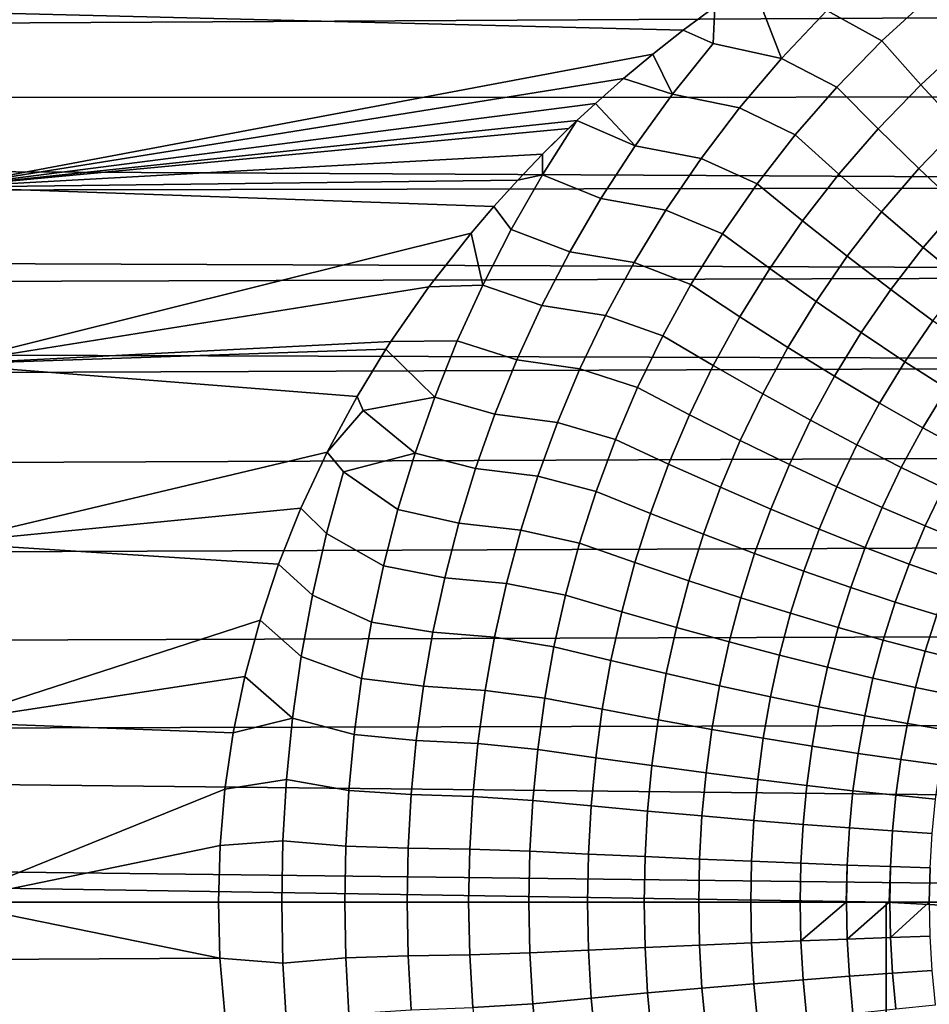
# Model space of a CAD drawing. Header units: metres. Extents: x -28 to 70, y -212 to 27.
# Tile 178 of 220: x 54.62 to 59.74, y -0.58 to 4.97. Entities that reach past the tile are written whole.
import ezdxf

# ---------------------------------------------------------------- set-up
doc = ezdxf.new("R2010")
doc.units = ezdxf.units.M
doc.layers.add('solid_10_261_012_XXX', color=7, linetype='CONTINUOUS')

msp = doc.modelspace()

# ---------------------------------------------------------------- linework, layer by layer
at = {"layer": 'solid_10_261_012_XXX'}
for points in [[(59.747452, 5.09862, 133.387177), (59.440746, 5.280211, 133.301407), (59.166107, 5.020026, 133.377518), (59.474998, 4.84853, 133.46434)], [(29.639135, 4.813691, 94.587929), (29.523336, 5.107241, 94.663094), (68.738998, 5.026743, 94.642006)], [(58.910786, 4.75008, 133.453964), (58.772339, 5.110481, 133.336853), (58.534309, 5.041031, 133.354279), (58.524971, 4.833383, 133.410385)], [(58.772339, 5.110481, 133.336853), (58.910786, 4.75008, 133.453964), (59.166107, 5.020026, 133.377518)], [(59.695621, 4.601982, 133.599213), (59.954636, 4.840733, 133.522156), (59.747452, 5.09862, 133.387177), (59.474998, 4.84853, 133.46434)], [(29.746939, 4.525622, 94.518761), (29.639135, 4.813691, 94.587929), (68.738998, 5.026743, 94.642006), (68.738998, 4.533361, 94.520561)], [(58.357204, 4.909009, 133.388184), (58.534309, 5.041031, 133.354279), (54.200001, 5.013051, 133.361542)], [(58.186165, 4.774118, 133.421844), (58.357204, 4.909009, 133.388184), (54.200001, 5.013051, 133.361542), (54.200001, 4.02597, 133.590591)], [(58.524971, 4.833383, 133.410385), (58.534309, 5.041031, 133.354279), (58.357204, 4.909009, 133.388184)], [(59.474998, 4.84853, 133.46434), (59.166107, 5.020026, 133.377518), (58.910786, 4.75008, 133.453964), (59.221836, 4.588432, 133.542145)], [(58.296154, 4.548791, 133.483032), (58.524971, 4.833383, 133.410385), (58.357204, 4.909009, 133.388184), (58.186165, 4.774118, 133.421844)], [(58.296154, 4.548791, 133.483032), (58.674786, 4.471843, 133.529892), (58.910786, 4.75008, 133.453964), (58.524971, 4.833383, 133.410385)], [(59.455135, 4.353806, 133.676956), (59.695621, 4.601982, 133.599213), (59.474998, 4.84853, 133.46434), (59.221836, 4.588432, 133.542145)], [(59.912827, 4.366217, 133.756973), (60.158871, 4.593728, 133.680038), (59.954636, 4.840733, 133.522156), (59.695621, 4.601982, 133.599213)], [(58.021336, 4.636608, 133.455124), (58.186165, 4.774118, 133.421844), (54.200001, 4.02597, 133.590591)], [(58.296154, 4.548791, 133.483032), (58.186165, 4.774118, 133.421844), (58.021336, 4.636608, 133.455124)], [(59.221836, 4.588432, 133.542145), (58.910786, 4.75008, 133.453964), (58.674786, 4.471843, 133.529892), (58.988007, 4.319858, 133.61972)], [(57.862999, 4.496898, 133.487885), (58.021336, 4.636608, 133.455124), (54.200001, 4.02597, 133.590591)], [(58.085705, 4.257938, 133.554184), (58.296154, 4.548791, 133.483032), (58.021336, 4.636608, 133.455124), (57.862999, 4.496898, 133.487885)], [(59.684521, 4.129818, 133.834641), (59.912827, 4.366217, 133.756973), (59.695621, 4.601982, 133.599213), (59.455135, 4.353806, 133.676956)], [(58.085705, 4.257938, 133.554184), (58.457951, 4.186703, 133.604614), (58.674786, 4.471843, 133.529892), (58.296154, 4.548791, 133.483032)], [(59.233212, 4.097685, 133.754501), (59.455135, 4.353806, 133.676956), (59.221836, 4.588432, 133.542145), (58.988007, 4.319858, 133.61972)], [(29.847288, 4.242304, 94.455109), (29.746939, 4.525622, 94.518761), (68.738998, 4.533361, 94.520561), (68.738998, 4.037054, 94.411682)], [(57.758484, 4.400277, 133.509933), (57.862999, 4.496898, 133.487885), (54.200001, 4.02597, 133.590591)], [(58.085705, 4.257938, 133.554184), (57.862999, 4.496898, 133.487885), (57.758484, 4.400277, 133.509933)], [(58.988007, 4.319858, 133.61972), (58.674786, 4.471843, 133.529892), (58.457951, 4.186703, 133.604614), (58.773373, 4.044255, 133.696274)], [(57.710976, 4.355107, 133.520065), (57.758484, 4.400277, 133.509933), (54.200001, 4.02597, 133.590591)], [(57.564194, 4.09547, 133.576935), (57.758484, 4.400277, 133.509933), (57.565155, 4.211243, 133.551605)], [(57.564194, 4.09547, 133.576935), (57.893345, 3.96198, 133.623184), (58.085705, 4.257938, 133.554184), (57.758484, 4.400277, 133.509933)], [(57.565155, 4.211243, 133.551605), (57.758484, 4.400277, 133.509933), (57.710976, 4.355107, 133.520065)], [(57.565155, 4.211243, 133.551605), (57.710976, 4.355107, 133.520065), (54.200001, 4.02597, 133.590591)], [(59.473976, 3.885953, 133.912155), (59.684521, 4.129818, 133.834641), (59.455135, 4.353806, 133.676956), (59.233212, 4.097685, 133.754501)], [(59.908817, 3.917611, 134.014389), (60.125504, 4.14244, 133.936813), (59.912827, 4.366217, 133.756973), (59.684521, 4.129818, 133.834641)], [(59.029697, 3.83502, 133.83107), (59.233212, 4.097685, 133.754501), (58.988007, 4.319858, 133.61972), (58.773373, 4.044255, 133.696274)], [(29.940353, 3.963545, 94.396675), (29.847288, 4.242304, 94.455109), (68.738998, 4.037054, 94.411682)], [(57.893345, 3.96198, 133.623184), (58.260014, 3.89596, 133.677414), (58.457951, 4.186703, 133.604614), (58.085705, 4.257938, 133.554184)], [(57.425053, 4.065068, 133.58252), (57.565155, 4.211243, 133.551605), (54.200001, 4.02597, 133.590591)], [(57.564194, 4.09547, 133.576935), (57.565155, 4.211243, 133.551605), (57.425053, 4.065068, 133.58252)], [(58.773373, 4.044255, 133.696274), (58.457951, 4.186703, 133.604614), (58.260014, 3.89596, 133.677414), (58.577663, 3.762983, 133.771057)], [(59.709068, 3.685741, 134.091873), (59.908817, 3.917611, 134.014389), (59.684521, 4.129818, 133.834641), (59.473976, 3.885953, 133.912155)], [(57.290821, 3.916928, 133.612686), (57.425053, 4.065068, 133.58252), (54.200001, 4.02597, 133.590591)], [(57.387299, 3.786399, 133.641159), (57.564194, 4.09547, 133.576935), (57.425053, 4.065068, 133.58252), (57.290821, 3.916928, 133.612686)], [(57.387299, 3.786399, 133.641159), (57.718723, 3.661992, 133.689423), (57.893345, 3.96198, 133.623184), (57.564194, 4.09547, 133.576935)], [(59.281033, 3.635968, 133.988739), (59.473976, 3.885953, 133.912155), (59.233212, 4.097685, 133.754501), (59.029697, 3.83502, 133.83107)], [(30.026407, 3.689128, 94.343185), (29.940353, 3.963545, 94.396675), (68.738998, 4.037054, 94.411682), (68.738998, 3.538141, 94.315453)], [(57.162502, 3.767007, 133.642044), (57.290821, 3.916928, 133.612686), (54.200001, 4.02597, 133.590591), (54.200001, 3.028556, 133.769363)], [(58.844315, 3.56712, 133.905914), (59.029697, 3.83502, 133.83107), (58.773373, 4.044255, 133.696274), (58.577663, 3.762983, 133.771057)], [(57.718723, 3.661992, 133.689423), (58.080605, 3.600824, 133.747574), (58.260014, 3.89596, 133.677414), (57.893345, 3.96198, 133.623184)], [(57.227608, 3.474189, 133.702072), (57.387299, 3.786399, 133.641159), (57.290821, 3.916928, 133.612686), (57.162502, 3.767007, 133.642044)], [(58.577663, 3.762983, 133.771057), (58.260014, 3.89596, 133.677414), (58.080605, 3.600824, 133.747574), (58.400509, 3.477306, 133.843323)], [(59.5261, 3.448118, 134.168472), (59.709068, 3.685741, 134.091873), (59.473976, 3.885953, 133.912155), (59.281033, 3.635968, 133.988739)], [(59.93729, 3.498072, 134.29274), (60.126881, 3.718269, 134.215302), (59.908817, 3.917611, 134.014389), (59.709068, 3.685741, 134.091873)], [(59.105419, 3.381125, 134.063644), (59.281033, 3.635968, 133.988739), (59.029697, 3.83502, 133.83107), (58.844315, 3.56712, 133.905914)], [(57.227608, 3.474189, 133.702072), (57.561371, 3.358987, 133.75235), (57.718723, 3.661992, 133.689423), (57.387299, 3.786399, 133.641159)], [(56.924301, 3.463675, 133.697784), (57.162502, 3.767007, 133.642044), (54.200001, 3.028556, 133.769363)], [(57.227608, 3.474189, 133.702072), (57.162502, 3.767007, 133.642044), (56.924301, 3.463675, 133.697784)], [(58.676697, 3.295207, 133.978271), (58.844315, 3.56712, 133.905914), (58.577663, 3.762983, 133.771057), (58.400509, 3.477306, 133.843323)], [(30.10569, 3.418769, 94.294365), (30.026407, 3.689128, 94.343185), (68.738998, 3.538141, 94.315453)], [(57.561371, 3.358987, 133.75235), (57.91925, 3.302422, 133.814438), (58.080605, 3.600824, 133.747574), (57.718723, 3.661992, 133.689423)], [(59.763645, 3.272428, 134.36937), (59.93729, 3.498072, 134.29274), (59.709068, 3.685741, 134.091873), (59.5261, 3.448118, 134.168472)], [(59.359646, 3.205946, 134.243454), (59.5261, 3.448118, 134.168472), (59.281033, 3.635968, 133.988739), (59.105419, 3.381125, 134.063644)], [(58.400509, 3.477306, 133.843323), (58.080605, 3.600824, 133.747574), (57.91925, 3.302422, 133.814438), (58.241432, 3.188396, 133.912338)], [(58.94677, 3.122593, 134.136124), (59.105419, 3.381125, 134.063644), (58.844315, 3.56712, 133.905914), (58.676697, 3.295207, 133.978271)], [(30.178324, 3.152518, 94.250023), (30.10569, 3.418769, 94.294365), (68.738998, 3.538141, 94.315453), (68.738998, 3.036945, 94.231918)], [(56.710491, 3.156939, 133.749268), (56.924301, 3.463675, 133.697784), (54.200001, 3.028556, 133.769363)], [(57.227608, 3.474189, 133.702072), (56.924301, 3.463675, 133.697784), (56.710491, 3.156939, 133.749268), (57.084629, 3.1597, 133.759247)], [(57.084629, 3.1597, 133.759247), (57.420765, 3.053872, 133.811478), (57.561371, 3.358987, 133.75235), (57.227608, 3.474189, 133.702072)], [(58.52636, 3.020408, 134.047424), (58.676697, 3.295207, 133.978271), (58.400509, 3.477306, 133.843323), (58.241432, 3.188396, 133.912338)], [(59.605694, 3.04248, 134.444443), (59.763645, 3.272428, 134.36937), (59.5261, 3.448118, 134.168472), (59.359646, 3.205946, 134.243454)], [(57.420765, 3.053872, 133.811478), (57.775368, 3.001785, 133.877457), (57.91925, 3.302422, 133.814438), (57.561371, 3.358987, 133.75235)], [(59.209343, 2.960346, 134.316071), (59.359646, 3.205946, 134.243454), (59.105419, 3.381125, 134.063644), (58.94677, 3.122593, 134.136124)], [(58.241432, 3.188396, 133.912338), (57.91925, 3.302422, 133.814438), (57.775368, 3.001785, 133.877457), (58.099827, 2.897327, 133.977509)], [(58.8046, 2.861456, 134.205444), (58.94677, 3.122593, 134.136124), (58.676697, 3.295207, 133.978271), (58.52636, 3.020408, 134.047424)], [(59.842304, 2.891559, 134.665543), (59.992458, 3.109794, 134.590378), (59.763645, 3.272428, 134.36937), (59.605694, 3.04248, 134.444443)], [(58.392696, 2.743758, 134.112762), (58.52636, 3.020408, 134.047424), (58.241432, 3.188396, 133.912338), (58.099827, 2.897327, 133.977509)], [(59.463085, 2.809293, 134.517197), (59.605694, 3.04248, 134.444443), (59.359646, 3.205946, 134.243454), (59.209343, 2.960346, 134.316071)], [(30.244587, 2.890223, 94.209938), (30.178324, 3.152518, 94.250023), (68.738998, 3.036945, 94.231918)], [(56.682106, 3.113221, 133.75621), (56.710491, 3.156939, 133.749268), (54.200001, 3.028556, 133.769363)], [(56.519878, 2.847027, 133.796326), (56.682106, 3.113221, 133.75621), (54.200001, 3.028556, 133.769363)], [(56.957859, 2.843677, 133.812241), (56.682106, 3.113221, 133.75621), (56.519878, 2.847027, 133.796326), (56.554169, 2.767999, 133.80806)], [(56.957859, 2.843677, 133.812241), (57.084629, 3.1597, 133.759247), (56.710491, 3.156939, 133.749268), (56.682106, 3.113221, 133.75621)], [(56.957859, 2.843677, 133.812241), (57.296352, 2.747429, 133.866364), (57.420765, 3.053872, 133.811478), (57.084629, 3.1597, 133.759247)], [(59.074734, 2.71235, 134.385559), (59.209343, 2.960346, 134.316071), (58.94677, 3.122593, 134.136124), (58.8046, 2.861456, 134.205444)], [(57.296352, 2.747429, 133.866364), (57.648342, 2.699805, 133.936096), (57.775368, 3.001785, 133.877457), (57.420765, 3.053872, 133.811478)], [(30.35853, 2.377249, 94.141785), (30.244587, 2.890223, 94.209938), (68.738998, 3.036945, 94.231918), (68.738998, 2.533788, 94.161148)], [(56.351147, 2.533711, 133.838852), (56.519878, 2.847027, 133.796326), (54.200001, 3.028556, 133.769363), (54.200001, 2.023366, 133.897385)], [(58.099827, 2.897327, 133.977509), (57.775368, 3.001785, 133.877457), (57.648342, 2.699805, 133.936096), (57.97504, 2.605038, 134.038239)], [(58.678322, 2.598704, 134.270966), (58.8046, 2.861456, 134.205444), (58.52636, 3.020408, 134.047424), (58.392696, 2.743758, 134.112762)], [(59.706696, 2.670208, 134.738464), (59.842304, 2.891559, 134.665543), (59.605694, 3.04248, 134.444443), (59.463085, 2.809293, 134.517197)], [(59.335384, 2.573853, 134.586884), (59.463085, 2.809293, 134.517197), (59.209343, 2.960346, 134.316071), (59.074734, 2.71235, 134.385559)], [(58.27507, 2.466154, 134.173691), (58.392696, 2.743758, 134.112762), (58.099827, 2.897327, 133.977509), (57.97504, 2.605038, 134.038239)], [(59.938931, 2.543798, 134.978745), (60.068275, 2.753956, 134.905655), (59.842304, 2.891559, 134.665543), (59.706696, 2.670208, 134.738464)], [(56.554169, 2.767999, 133.80806), (56.519878, 2.847027, 133.796326), (56.351147, 2.533711, 133.838852)], [(56.554169, 2.767999, 133.80806), (56.846718, 2.526774, 133.860641), (56.957859, 2.843677, 133.812241)], [(56.846718, 2.526774, 133.860641), (57.187523, 2.440334, 133.91655), (57.296352, 2.747429, 133.866364), (56.957859, 2.843677, 133.812241)], [(58.955242, 2.462904, 134.451309), (59.074734, 2.71235, 134.385559), (58.8046, 2.861456, 134.205444), (58.678322, 2.598704, 134.270966)], [(59.585217, 2.44667, 134.80838), (59.706696, 2.670208, 134.738464), (59.463085, 2.809293, 134.517197), (59.335384, 2.573853, 134.586884)], [(56.846718, 2.526774, 133.860641), (56.554169, 2.767999, 133.80806), (56.351147, 2.533711, 133.838852), (56.442936, 2.421633, 133.854706)], [(57.187523, 2.440334, 133.91655), (57.537521, 2.39724, 133.989868), (57.648342, 2.699805, 133.936096), (57.296352, 2.747429, 133.866364)], [(58.567303, 2.335193, 134.332123), (58.678322, 2.598704, 134.270966), (58.392696, 2.743758, 134.112762), (58.27507, 2.466154, 134.173691)], [(57.97504, 2.605038, 134.038239), (57.648342, 2.699805, 133.936096), (57.537521, 2.39724, 133.989868), (57.86639, 2.312317, 134.094025)], [(59.222042, 2.337054, 134.652878), (59.335384, 2.573853, 134.586884), (59.074734, 2.71235, 134.385559), (58.955242, 2.462904, 134.451309)], [(59.82296, 2.331451, 135.048904), (59.938931, 2.543798, 134.978745), (59.706696, 2.670208, 134.738464), (59.585217, 2.44667, 134.80838)], [(58.172791, 2.188349, 134.229675), (58.27507, 2.466154, 134.173691), (57.97504, 2.605038, 134.038239), (57.86639, 2.312317, 134.094025)], [(58.850254, 2.212825, 134.512726), (58.955242, 2.462904, 134.451309), (58.678322, 2.598704, 134.270966), (58.567303, 2.335193, 134.332123)], [(59.477356, 2.221794, 134.874649), (59.585217, 2.44667, 134.80838), (59.335384, 2.573853, 134.586884), (59.222042, 2.337054, 134.652878)], [(30.448997, 1.878798, 94.08844), (30.35853, 2.377249, 94.141785), (68.738998, 2.533788, 94.161148), (68.738998, 2.028995, 94.103188)], [(56.204056, 2.218375, 133.876587), (56.351147, 2.533711, 133.838852), (54.200001, 2.023366, 133.897385)], [(56.348255, 2.074904, 133.895782), (56.442936, 2.421633, 133.854706), (56.351147, 2.533711, 133.838852), (56.204056, 2.218375, 133.876587)], [(56.442936, 2.421633, 133.854706), (56.750549, 2.209556, 133.904083), (56.846718, 2.526774, 133.860641)], [(56.750549, 2.209556, 133.904083), (57.093575, 2.133166, 133.96167), (57.187523, 2.440334, 133.91655), (56.846718, 2.526774, 133.860641)], [(57.093575, 2.133166, 133.96167), (57.44212, 2.094738, 134.038284), (57.537521, 2.39724, 133.989868), (57.187523, 2.440334, 133.91655)], [(58.470875, 2.071644, 134.388351), (58.567303, 2.335193, 134.332123), (58.27507, 2.466154, 134.173691), (58.172791, 2.188349, 134.229675)], [(59.122471, 2.099674, 134.714584), (59.222042, 2.337054, 134.652878), (58.955242, 2.462904, 134.451309), (58.850254, 2.212825, 134.512726)], [(59.719887, 2.117714, 135.115479), (59.82296, 2.331451, 135.048904), (59.585217, 2.44667, 134.80838), (59.477356, 2.221794, 134.874649)], [(56.442936, 2.421633, 133.854706), (56.348255, 2.074904, 133.895782), (56.66877, 1.89245, 133.942307), (56.750549, 2.209556, 133.904083)], [(57.86639, 2.312317, 134.094025), (57.537521, 2.39724, 133.989868), (57.44212, 2.094738, 134.038284), (57.773071, 2.019829, 134.144333)], [(58.759117, 1.962796, 134.569229), (58.850254, 2.212825, 134.512726), (58.567303, 2.335193, 134.332123), (58.470875, 2.071644, 134.388351)], [(59.382565, 1.996317, 134.936661), (59.477356, 2.221794, 134.874649), (59.222042, 2.337054, 134.652878), (59.122471, 2.099674, 134.714584)], [(59.948395, 2.025346, 135.37413), (60.047398, 2.228785, 135.307251), (59.82296, 2.331451, 135.048904), (59.719887, 2.117714, 135.115479)], [(58.085064, 1.910974, 134.280197), (58.172791, 2.188349, 134.229675), (57.86639, 2.312317, 134.094025), (57.773071, 2.019829, 134.144333)], [(56.078701, 1.903257, 133.909241), (56.204056, 2.218375, 133.876587), (54.200001, 2.023366, 133.897385)], [(56.269535, 1.72822, 133.931046), (56.348255, 2.074904, 133.895782), (56.204056, 2.218375, 133.876587), (56.078701, 1.903257, 133.909241)], [(59.629211, 1.903283, 135.177826), (59.719887, 2.117714, 135.115479), (59.477356, 2.221794, 134.874649), (59.382565, 1.996317, 134.936661)], [(56.66877, 1.89245, 133.942307), (57.013855, 1.826362, 134.001373), (57.093575, 2.133166, 133.96167), (56.750549, 2.209556, 133.904083)], [(58.388252, 1.808651, 134.439117), (58.470875, 2.071644, 134.388351), (58.172791, 2.188349, 134.229675), (58.085064, 1.910974, 134.280197)], [(59.036053, 1.862362, 134.771393), (59.122471, 2.099674, 134.714584), (58.850254, 2.212825, 134.512726), (58.759117, 1.962796, 134.569229)], [(57.013855, 1.826362, 134.001373), (57.361385, 1.792791, 134.080978), (57.44212, 2.094738, 134.038284), (57.093575, 2.133166, 133.96167)], [(59.861149, 1.821047, 135.436844), (59.948395, 2.025346, 135.37413), (59.719887, 2.117714, 135.115479), (59.629211, 1.903283, 135.177826)], [(56.348255, 2.074904, 133.895782), (56.269535, 1.72822, 133.931046), (56.600834, 1.575745, 133.975098), (56.66877, 1.89245, 133.942307)], [(57.773071, 2.019829, 134.144333), (57.44212, 2.094738, 134.038284), (57.361385, 1.792791, 134.080978), (57.694263, 1.728087, 134.188736)], [(58.681087, 1.713382, 134.620285), (58.759117, 1.962796, 134.569229), (58.470875, 2.071644, 134.388351), (58.388252, 1.808651, 134.439117)], [(59.300262, 1.770854, 134.99382), (59.382565, 1.996317, 134.936661), (59.122471, 2.099674, 134.714584), (59.036053, 1.862362, 134.771393)], [(30.517344, 1.393523, 94.048607), (30.448997, 1.878798, 94.08844), (68.738998, 2.028995, 94.103188), (68.738998, 1.522894, 94.058067)], [(55.973862, 1.587383, 133.936905), (56.078701, 1.903257, 133.909241), (54.200001, 2.023366, 133.897385), (54.200001, 1.012983, 133.974335)], [(58.011086, 1.634506, 134.324829), (58.085064, 1.910974, 134.280197), (57.773071, 2.019829, 134.144333), (57.694263, 1.728087, 134.188736)], [(59.550396, 1.688741, 135.235352), (59.629211, 1.903283, 135.177826), (59.382565, 1.996317, 134.936661), (59.300262, 1.770854, 134.99382)], [(58.96207, 1.625654, 134.822784), (59.036053, 1.862362, 134.771393), (58.759117, 1.962796, 134.569229), (58.681087, 1.713382, 134.620285)], [(56.20612, 1.381829, 133.96022), (56.269535, 1.72822, 133.931046), (56.078701, 1.903257, 133.909241), (55.973862, 1.587383, 133.936905)], [(56.600834, 1.575745, 133.975098), (56.947769, 1.52021, 134.035477), (57.013855, 1.826362, 134.001373), (56.66877, 1.89245, 133.942307)], [(58.318653, 1.546662, 134.483994), (58.388252, 1.808651, 134.439117), (58.085064, 1.910974, 134.280197), (58.011086, 1.634506, 134.324829)], [(59.785183, 1.61644, 135.494766), (59.861149, 1.821047, 135.436844), (59.629211, 1.903283, 135.177826), (59.550396, 1.688741, 135.235352)], [(59.229774, 1.545916, 135.045547), (59.300262, 1.770854, 134.99382), (59.036053, 1.862362, 134.771393), (58.96207, 1.625654, 134.822784)], [(56.947769, 1.52021, 134.035477), (57.29464, 1.491727, 134.117676), (57.361385, 1.792791, 134.080978), (57.013855, 1.826362, 134.001373)], [(57.694263, 1.728087, 134.188736), (57.361385, 1.792791, 134.080978), (57.29464, 1.491727, 134.117676), (57.62925, 1.437423, 134.226944)], [(58.615395, 1.465005, 134.665451), (58.681087, 1.713382, 134.620285), (58.388252, 1.808651, 134.439117), (58.318653, 1.546662, 134.483994)], [(56.269535, 1.72822, 133.931046), (56.20612, 1.381829, 133.96022), (56.54612, 1.259593, 134.002197), (56.600834, 1.575745, 133.975098)], [(57.95013, 1.359249, 134.36322), (58.011086, 1.634506, 134.324829), (57.694263, 1.728087, 134.188736), (57.62925, 1.437423, 134.226944)], [(59.482822, 1.474573, 135.287476), (59.550396, 1.688741, 135.235352), (59.300262, 1.770854, 134.99382), (59.229774, 1.545916, 135.045547)], [(58.899799, 1.38995, 134.868271), (58.96207, 1.625654, 134.822784), (58.681087, 1.713382, 134.620285), (58.615395, 1.465005, 134.665451)], [(59.719929, 1.411991, 135.547302), (59.785183, 1.61644, 135.494766), (59.550396, 1.688741, 135.235352), (59.482822, 1.474573, 135.287476)], [(58.261364, 1.285958, 134.522644), (58.318653, 1.546662, 134.483994), (58.011086, 1.634506, 134.324829), (57.95013, 1.359249, 134.36322)], [(59.170414, 1.321882, 135.091385), (59.229774, 1.545916, 135.045547), (58.96207, 1.625654, 134.822784), (58.899799, 1.38995, 134.868271)], [(59.939884, 1.358489, 135.82373), (60.003418, 1.554322, 135.770752), (59.785183, 1.61644, 135.494766), (59.719929, 1.411991, 135.547302)], [(55.888546, 1.269807, 133.959656), (55.973862, 1.587383, 133.936905), (54.200001, 1.012983, 133.974335)], [(56.157406, 1.035833, 133.983078), (56.20612, 1.381829, 133.96022), (55.973862, 1.587383, 133.936905), (55.888546, 1.269807, 133.959656)], [(56.54612, 1.259593, 134.002197), (56.894665, 1.214845, 134.06366), (56.947769, 1.52021, 134.035477), (56.600834, 1.575745, 133.975098)], [(30.56473, 0.919839, 94.021164), (30.517344, 1.393523, 94.048607), (68.738998, 1.522894, 94.058067), (68.738998, 1.015809, 94.02581)], [(56.894665, 1.214845, 134.06366), (57.241154, 1.191694, 134.148056), (57.29464, 1.491727, 134.117676), (56.947769, 1.52021, 134.035477)], [(58.561363, 1.217924, 134.704361), (58.615395, 1.465005, 134.665451), (58.318653, 1.546662, 134.483994), (58.261364, 1.285958, 134.522644)], [(59.425858, 1.261147, 135.333694), (59.482822, 1.474573, 135.287476), (59.229774, 1.545916, 135.045547), (59.170414, 1.321882, 135.091385)], [(57.62925, 1.437423, 134.226944), (57.29464, 1.491727, 134.117676), (57.241154, 1.191694, 134.148056), (57.577267, 1.147981, 134.258606)], [(58.848587, 1.155495, 134.907471), (58.899799, 1.38995, 134.868271), (58.615395, 1.465005, 134.665451), (58.561363, 1.217924, 134.704361)], [(59.664822, 1.208057, 135.593948), (59.719929, 1.411991, 135.547302), (59.482822, 1.474573, 135.287476), (59.425858, 1.261147, 135.333694)], [(57.901459, 1.085321, 134.395065), (57.95013, 1.359249, 134.36322), (57.62925, 1.437423, 134.226944), (57.577267, 1.147981, 134.258606)], [(59.121578, 1.098989, 135.130936), (59.170414, 1.321882, 135.091385), (58.899799, 1.38995, 134.868271), (58.848587, 1.155495, 134.907471)], [(59.886093, 1.162882, 135.870804), (59.939884, 1.358489, 135.82373), (59.719929, 1.411991, 135.547302), (59.664822, 1.208057, 135.593948)], [(56.20612, 1.381829, 133.96022), (56.157406, 1.035833, 133.983078), (56.504116, 0.944016, 134.023407), (56.54612, 1.259593, 134.002197)], [(58.215664, 1.026635, 134.554703), (58.261364, 1.285958, 134.522644), (57.95013, 1.359249, 134.36322), (57.901459, 1.085321, 134.395065)], [(58.51828, 0.972225, 134.736664), (58.561363, 1.217924, 134.704361), (58.261364, 1.285958, 134.522644), (58.215664, 1.026635, 134.554703)], [(59.378941, 1.048696, 135.373596), (59.425858, 1.261147, 135.333694), (59.170414, 1.321882, 135.091385), (59.121578, 1.098989, 135.130936)], [(55.82283, 0.952724, 133.977295), (55.888546, 1.269807, 133.959656), (54.200001, 1.012983, 133.974335)], [(56.157406, 1.035833, 133.983078), (55.888546, 1.269807, 133.959656), (55.82283, 0.952724, 133.977295)], [(56.504116, 0.944016, 134.023407), (56.853966, 0.910261, 134.085739), (56.894665, 1.214845, 134.06366), (56.54612, 1.259593, 134.002197)], [(59.619358, 1.004871, 135.634232), (59.664822, 1.208057, 135.593948), (59.425858, 1.261147, 135.333694), (59.378941, 1.048696, 135.373596)], [(56.853966, 0.910261, 134.085739), (57.200253, 0.892671, 134.17189), (57.241154, 1.191694, 134.148056), (56.894665, 1.214845, 134.06366)], [(57.577267, 1.147981, 134.258606), (57.241154, 1.191694, 134.148056), (57.200253, 0.892671, 134.17189), (57.537586, 0.859721, 134.283447)], [(58.807762, 0.922368, 134.940048), (58.848587, 1.155495, 134.907471), (58.561363, 1.217924, 134.704361), (58.51828, 0.972225, 134.736664)], [(59.841602, 0.967739, 135.911514), (59.886093, 1.162882, 135.870804), (59.664822, 1.208057, 135.593948), (59.619358, 1.004871, 135.634232)], [(57.864346, 0.812656, 134.420074), (57.901459, 1.085321, 134.395065), (57.577267, 1.147981, 134.258606), (57.537586, 0.859721, 134.283447)], [(59.082634, 0.877318, 135.163803), (59.121578, 1.098989, 135.130936), (58.848587, 1.155495, 134.907471), (58.807762, 0.922368, 134.940048)], [(58.180847, 0.768615, 134.57988), (58.215664, 1.026635, 134.554703), (57.901459, 1.085321, 134.395065), (57.864346, 0.812656, 134.420074)], [(59.341488, 0.837306, 135.406799), (59.378941, 1.048696, 135.373596), (59.121578, 1.098989, 135.130936), (59.082634, 0.877318, 135.163803)], [(30.56473, 0.919839, 94.021164), (68.738998, 1.015809, 94.02581), (68.738998, 0.508068, 94.006454)], [(55.776329, 0.636439, 133.989868), (55.82283, 0.952724, 133.977295), (54.200001, 1.012983, 133.974335), (54.200001, 0, 134)], [(56.157406, 1.035833, 133.983078), (55.82283, 0.952724, 133.977295), (55.776329, 0.636439, 133.989868), (56.123009, 0.690207, 133.999542)], [(56.157406, 1.035833, 133.983078), (56.123009, 0.690207, 133.999542), (56.474472, 0.628935, 134.038712), (56.504116, 0.944016, 134.023407)], [(58.485477, 0.727821, 134.762054), (58.51828, 0.972225, 134.736664), (58.215664, 1.026635, 134.554703), (58.180847, 0.768615, 134.57988)], [(59.583004, 0.802535, 135.66777), (59.619358, 1.004871, 135.634232), (59.378941, 1.048696, 135.373596), (59.341488, 0.837306, 135.406799)], [(59.805946, 0.773184, 135.945419), (59.841602, 0.967739, 135.911514), (59.619358, 1.004871, 135.634232), (59.583004, 0.802535, 135.66777)], [(56.474472, 0.628935, 134.038712), (56.825279, 0.60634, 134.101669), (56.853966, 0.910261, 134.085739), (56.504116, 0.944016, 134.023407)], [(58.776684, 0.690483, 134.965668), (58.807762, 0.922368, 134.940048), (58.51828, 0.972225, 134.736664), (58.485477, 0.727821, 134.762054)], [(30.56473, 0.919839, 94.021164), (68.738998, 0.508068, 94.006454), (68.738998, 0, 94), (30.592072, 0.455966, 94.005196)], [(56.825279, 0.60634, 134.101669), (57.171478, 0.594502, 134.189056), (57.200253, 0.892671, 134.17189), (56.853966, 0.910261, 134.085739)], [(57.537586, 0.859721, 134.283447), (57.200253, 0.892671, 134.17189), (57.171478, 0.594502, 134.189056), (57.509708, 0.572457, 134.301376)], [(59.052971, 0.656793, 135.189667), (59.082634, 0.877318, 135.163803), (58.807762, 0.922368, 134.940048), (58.776684, 0.690483, 134.965668)], [(57.838291, 0.54105, 134.43811), (57.864346, 0.812656, 134.420074), (57.537586, 0.859721, 134.283447), (57.509708, 0.572457, 134.301376)], [(59.312939, 0.626921, 135.432938), (59.341488, 0.837306, 135.406799), (59.082634, 0.877318, 135.163803), (59.052971, 0.656793, 135.189667)], [(59.555252, 0.601021, 135.694214), (59.583004, 0.802535, 135.66777), (59.341488, 0.837306, 135.406799), (59.312939, 0.626921, 135.432938)], [(58.156422, 0.511679, 134.598038), (58.180847, 0.768615, 134.57988), (57.864346, 0.812656, 134.420074), (57.838291, 0.54105, 134.43811)], [(59.778675, 0.579225, 135.972153), (59.805946, 0.773184, 135.945419), (59.583004, 0.802535, 135.66777), (59.555252, 0.601021, 135.694214)], [(58.462475, 0.484493, 134.780365), (58.485477, 0.727821, 134.762054), (58.180847, 0.768615, 134.57988), (58.156422, 0.511679, 134.598038)], [(58.75489, 0.459632, 134.984146), (58.776684, 0.690483, 134.965668), (58.485477, 0.727821, 134.762054), (58.462475, 0.484493, 134.780365)], [(56.123009, 0.690207, 133.999542), (55.776329, 0.636439, 133.989868), (55.748398, 0.318493, 133.997467), (56.102543, 0.344926, 134.009491)], [(56.123009, 0.690207, 133.999542), (56.102543, 0.344926, 134.009491), (56.456833, 0.314281, 134.047928), (56.474472, 0.628935, 134.038712)], [(59.032169, 0.437222, 135.208344), (59.052971, 0.656793, 135.189667), (58.776684, 0.690483, 134.965668), (58.75489, 0.459632, 134.984146)], [(55.748398, 0.318493, 133.997467), (55.776329, 0.636439, 133.989868), (54.200001, 0, 134)], [(56.456833, 0.314281, 134.047928), (56.808231, 0.302956, 134.111282), (56.825279, 0.60634, 134.101669), (56.474472, 0.628935, 134.038712)], [(59.292904, 0.417377, 135.451813), (59.312939, 0.626921, 135.432938), (59.052971, 0.656793, 135.189667), (59.032169, 0.437222, 135.208344)], [(59.535755, 0.4002, 135.713303), (59.555252, 0.601021, 135.694214), (59.312939, 0.626921, 135.432938), (59.292904, 0.417377, 135.451813)], [(56.808231, 0.302956, 134.111282), (57.154404, 0.297003, 134.199432), (57.171478, 0.594502, 134.189056), (56.825279, 0.60634, 134.101669)], [(57.509708, 0.572457, 134.301376), (57.171478, 0.594502, 134.189056), (57.154404, 0.297003, 134.199432), (57.493187, 0.285957, 134.312195)], [(57.822865, 0.270248, 134.449005), (57.838291, 0.54105, 134.43811), (57.509708, 0.572457, 134.301376), (57.493187, 0.285957, 134.312195)], [(59.759483, 0.385777, 135.991486), (59.778675, 0.579225, 135.972153), (59.555252, 0.601021, 135.694214), (59.535755, 0.4002, 135.713303)], [(58.141968, 0.255562, 134.609024), (58.156422, 0.511679, 134.598038), (57.838291, 0.54105, 134.43811), (57.822865, 0.270248, 134.449005)], [(58.448868, 0.241976, 134.791443), (58.462475, 0.484493, 134.780365), (58.156422, 0.511679, 134.598038), (58.141968, 0.255562, 134.609024)], [(30.592072, 0.455966, 94.005196), (68.738998, 0, 94), (59.5, 0, 94)], [(30.592072, 0.455966, 94.005196), (59.5, 0, 94), (54.200001, 0, 94)], [(58.741997, 0.229557, 134.995331), (58.75489, 0.459632, 134.984146), (58.462475, 0.484493, 134.780365), (58.448868, 0.241976, 134.791443)], [(59.019863, 0.218369, 135.219635), (59.032169, 0.437222, 135.208344), (58.75489, 0.459632, 134.984146), (58.741997, 0.229557, 134.995331)], [(59.28104, 0.208471, 135.463226), (59.292904, 0.417377, 135.451813), (59.032169, 0.437222, 135.208344), (59.019863, 0.218369, 135.219635)], [(59.5242, 0.199911, 135.724854), (59.535755, 0.4002, 135.713303), (59.292904, 0.417377, 135.451813), (59.28104, 0.208471, 135.463226)], [(59.7481, 0.192734, 136.003174), (59.759483, 0.385777, 135.991486), (59.535755, 0.4002, 135.713303), (59.5242, 0.199911, 135.724854)], [(56.095695, 0, 134.012756), (56.102543, 0.344926, 134.009491), (55.748398, 0.318493, 133.997467), (55.73901, 0.00041, 134)], [(56.102543, 0.344926, 134.009491), (56.095695, 0, 134.012756), (56.450932, 0, 134.050949), (56.456833, 0.314281, 134.047928)], [(55.748398, 0.318493, 133.997467), (54.200001, 0, 134), (55.73901, 0.00041, 134)], [(56.456833, 0.314281, 134.047928), (56.450932, 0, 134.050949), (56.802532, 0, 134.114426), (56.808231, 0.302956, 134.111282)], [(56.808231, 0.302956, 134.111282), (56.802532, 0, 134.114426), (57.148701, 0, 134.20285), (57.154404, 0.297003, 134.199432)], [(57.154404, 0.297003, 134.199432), (57.148701, 0, 134.20285), (57.487671, 0, 134.315765), (57.493187, 0.285957, 134.312195)], [(57.493187, 0.285957, 134.312195), (57.487671, 0, 134.315765), (57.817715, 0, 134.452591), (57.822865, 0.270248, 134.449005)], [(57.822865, 0.270248, 134.449005), (57.817715, 0, 134.452591), (58.137142, -0.000001, 134.61264), (58.141968, 0.255562, 134.609024)], [(58.141968, 0.255562, 134.609024), (58.137142, -0.000001, 134.61264), (58.444324, -0.000001, 134.795105), (58.448868, 0.241976, 134.791443)], [(58.448868, 0.241976, 134.791443), (58.444324, -0.000001, 134.795105), (58.737694, -0.000001, 134.999023), (58.741997, 0.229557, 134.995331)], [(58.741997, 0.229557, 134.995331), (58.737694, -0.000001, 134.999023), (59.015751, -0.000001, 135.223373), (59.019863, 0.218369, 135.219635)], [(59.019863, 0.218369, 135.219635), (59.015751, -0.000001, 135.223373), (59.274548, -0.000001, 135.464478), (59.28104, 0.208471, 135.463226)], [(59.28104, 0.208471, 135.463226), (59.274548, -0.000001, 135.464478), (59.277081, -0.000001, 135.46701)], [(59.28104, 0.208471, 135.463226), (59.277081, -0.000001, 135.46701), (59.517761, -0.000001, 135.725708), (59.5242, 0.199911, 135.724854)], [(59.5242, 0.199911, 135.724854), (59.517761, -0.000001, 135.725708), (59.52034, -0.000001, 135.728683)], [(59.5242, 0.199911, 135.724854), (59.52034, -0.000001, 135.728683), (59.741718, 0, 136.003616), (59.7481, 0.192734, 136.003174)], [(59.7481, 0.192734, 136.003174), (59.741718, 0, 136.003616), (59.744293, 0, 136.007065)], [(54.200001, 0, 134), (55.748253, -0.316111, 133.997498), (55.73901, 0.00041, 134)], [(54.200001, -1.012983, 94.025673), (54.200001, 0, 94), (59.5, 0, 94), (59.5, -1.012986, 94.025673)], [(56.102547, -0.344994, 134.009491), (56.095695, 0, 134.012756), (55.73901, 0.00041, 134), (55.748253, -0.316111, 133.997498)], [(59.5, 0, 94), (68.738998, -0.508068, 94.006454), (68.738998, -1.015809, 94.02581), (59.5, -1.012986, 94.025673)], [(59.5, 0, 94), (68.738998, 0, 94), (68.738998, -0.508068, 94.006454)], [(54.200001, 0, 134), (30.59206, -0.455591, 133.994812), (55.748253, -0.316111, 133.997498)], [(56.456833, -0.314279, 134.047928), (56.450932, 0, 134.050949), (56.095695, 0, 134.012756), (56.102547, -0.344994, 134.009491)], [(56.808231, -0.302945, 134.111267), (56.802532, 0, 134.114426), (56.450932, 0, 134.050949), (56.456833, -0.314279, 134.047928)], [(57.154404, -0.297011, 134.199432), (57.148701, 0, 134.20285), (56.802532, 0, 134.114426), (56.808231, -0.302945, 134.111267)], [(57.493187, -0.285952, 134.312195), (57.487671, 0, 134.315765), (57.148701, 0, 134.20285), (57.154404, -0.297011, 134.199432)], [(57.822865, -0.270243, 134.449005), (57.817715, 0, 134.452591), (57.487671, 0, 134.315765), (57.493187, -0.285952, 134.312195)], [(58.141968, -0.255558, 134.609024), (58.137142, -0.000001, 134.61264), (57.817715, 0, 134.452591), (57.822865, -0.270243, 134.449005)], [(58.448868, -0.241971, 134.791443), (58.444324, -0.000001, 134.795105), (58.137142, -0.000001, 134.61264), (58.141968, -0.255558, 134.609024)], [(58.741997, -0.229553, 134.995331), (58.737694, -0.000001, 134.999023), (58.444324, -0.000001, 134.795105), (58.448868, -0.241971, 134.791443)], [(59.019859, -0.218366, 135.219635), (59.015751, -0.000001, 135.223373), (58.737694, -0.000001, 134.999023), (58.741997, -0.229553, 134.995331)], [(59.274548, -0.000001, 135.464478), (59.015751, -0.000001, 135.223373), (59.019859, -0.218366, 135.219635)], [(59.28104, -0.208467, 135.463226), (59.277081, -0.000001, 135.46701), (59.274548, -0.000001, 135.464478), (59.019859, -0.218366, 135.219635)], [(59.517761, -0.000001, 135.725708), (59.277081, -0.000001, 135.46701), (59.28104, -0.208467, 135.463226)], [(59.5242, -0.199907, 135.724854), (59.52034, -0.000001, 135.728683), (59.517761, -0.000001, 135.725708), (59.28104, -0.208467, 135.463226)], [(59.741718, 0, 136.003616), (59.52034, -0.000001, 135.728683), (59.5242, -0.199907, 135.724854)], [(59.748096, -0.192731, 136.003174), (59.744293, 0, 136.007065), (59.741718, 0, 136.003616), (59.5242, -0.199907, 135.724854)], [(59.032173, -0.437215, 135.208344), (59.019859, -0.218366, 135.219635), (58.741997, -0.229553, 134.995331), (58.75489, -0.459624, 134.984146)], [(59.292904, -0.417371, 135.451813), (59.28104, -0.208467, 135.463226), (59.019859, -0.218366, 135.219635), (59.032173, -0.437215, 135.208344)], [(59.535755, -0.400194, 135.713303), (59.5242, -0.199907, 135.724854), (59.28104, -0.208467, 135.463226), (59.292904, -0.417371, 135.451813)], [(59.759483, -0.385771, 135.991486), (59.748096, -0.192731, 136.003174), (59.5242, -0.199907, 135.724854), (59.535755, -0.400194, 135.713303)], [(57.838295, -0.541041, 134.43811), (57.822865, -0.270243, 134.449005), (57.493187, -0.285952, 134.312195), (57.509708, -0.572447, 134.301376)], [(58.156425, -0.51167, 134.598053), (58.141968, -0.255558, 134.609024), (57.822865, -0.270243, 134.449005), (57.838295, -0.541041, 134.43811)], [(58.462479, -0.484485, 134.780365), (58.448868, -0.241971, 134.791443), (58.141968, -0.255558, 134.609024), (58.156425, -0.51167, 134.598053)], [(58.75489, -0.459624, 134.984146), (58.741997, -0.229553, 134.995331), (58.448868, -0.241971, 134.791443), (58.462479, -0.484485, 134.780365)], [(30.564718, -0.919344, 133.978867), (55.775837, -0.632219, 133.990005), (55.748253, -0.316111, 133.997498), (30.59206, -0.455591, 133.994812)], [(56.123024, -0.690345, 133.999542), (56.102547, -0.344994, 134.009491), (55.748253, -0.316111, 133.997498), (55.775837, -0.632219, 133.990005)], [(56.456833, -0.314279, 134.047928), (56.102547, -0.344994, 134.009491), (56.123024, -0.690345, 133.999542), (56.474476, -0.628933, 134.038712)], [(56.825283, -0.606319, 134.101669), (56.808231, -0.302945, 134.111267), (56.456833, -0.314279, 134.047928), (56.474476, -0.628933, 134.038712)], [(57.171482, -0.594519, 134.189056), (57.154404, -0.297011, 134.199432), (56.808231, -0.302945, 134.111267), (56.825283, -0.606319, 134.101669)], [(57.509708, -0.572447, 134.301376), (57.493187, -0.285952, 134.312195), (57.154404, -0.297011, 134.199432), (57.171482, -0.594519, 134.189056)], [(59.778679, -0.579217, 135.972168), (59.759483, -0.385771, 135.991486), (59.535755, -0.400194, 135.713303), (59.555252, -0.601013, 135.694214)], [(59.052975, -0.656783, 135.189682), (59.032173, -0.437215, 135.208344), (58.75489, -0.459624, 134.984146), (58.776684, -0.690473, 134.965668)], [(59.312939, -0.626912, 135.432938), (59.292904, -0.417371, 135.451813), (59.032173, -0.437215, 135.208344), (59.052975, -0.656783, 135.189682)], [(59.555252, -0.601013, 135.694214), (59.535755, -0.400194, 135.713303), (59.292904, -0.417371, 135.451813), (59.312939, -0.626912, 135.432938)], [(58.485481, -0.72781, 134.762054), (58.462479, -0.484485, 134.780365), (58.156425, -0.51167, 134.598053), (58.180851, -0.768603, 134.57988)], [(58.776684, -0.690473, 134.965668), (58.75489, -0.459624, 134.984146), (58.462479, -0.484485, 134.780365), (58.485481, -0.72781, 134.762054)], [(57.864349, -0.812644, 134.420074), (57.838295, -0.541041, 134.43811), (57.509708, -0.572447, 134.301376), (57.53759, -0.859708, 134.283463)], [(58.180851, -0.768603, 134.57988), (58.156425, -0.51167, 134.598053), (57.838295, -0.541041, 134.43811), (57.864349, -0.812644, 134.420074)], [(57.53759, -0.859708, 134.283463), (57.509708, -0.572447, 134.301376), (57.171482, -0.594519, 134.189056), (57.200264, -0.892699, 134.17189)]]:
    msp.add_3dface(points, dxfattribs=at)

doc.saveas('drawing.dxf')
